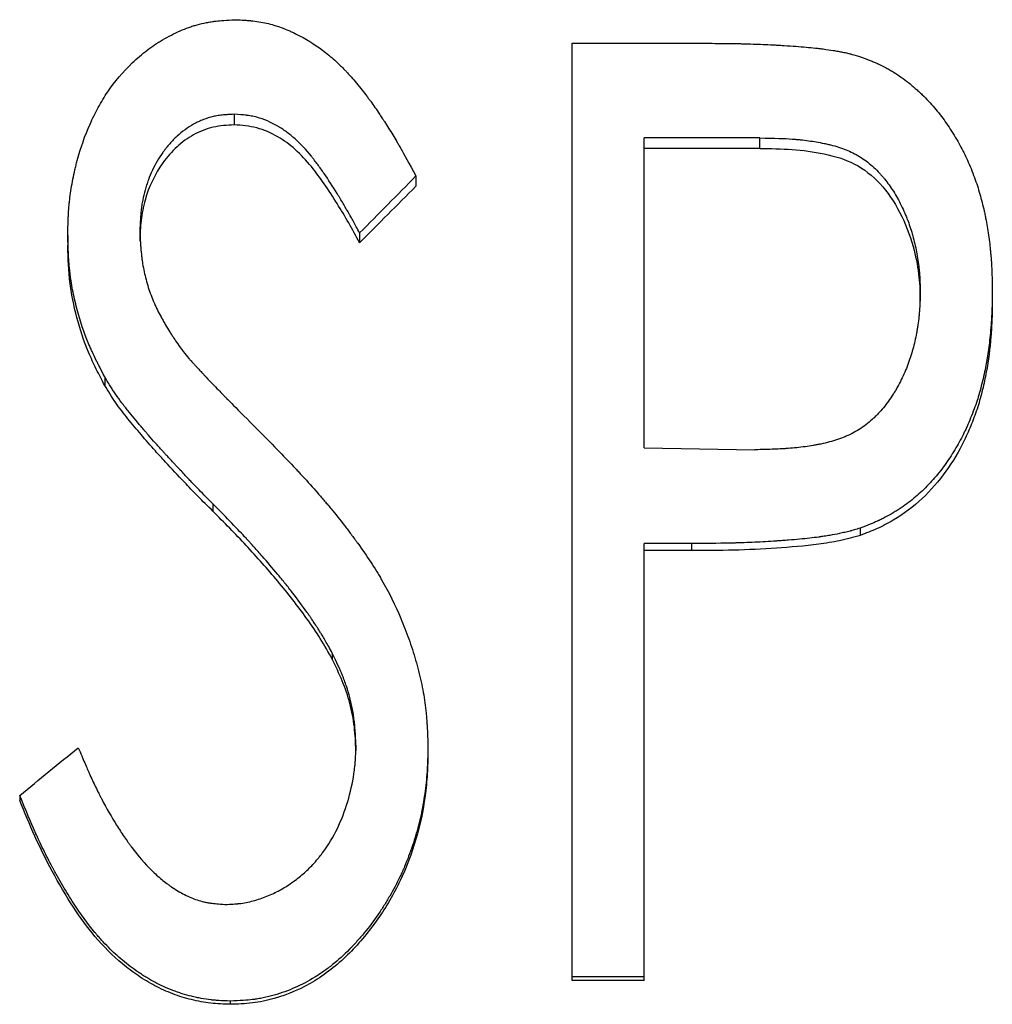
# Model space of a CAD drawing. Header units: millimetres. Extents: x -155 to 245, y -82 to 123.
# Tile 13 of 21: x 10 to 19, y 4 to 13. Entities that reach past the tile are written whole.
import ezdxf

# ---------------------------------------------------------------- set-up
doc = ezdxf.new("R2010")
doc.units = ezdxf.units.MM

msp = doc.modelspace()

# ---------------------------------------------------------------- linework, layer by layer
at = {"color": 7, "linetype": 'Continuous', "lineweight": 25}
for p, q in [((15, 13.0052), (16.2873, 13.0052)), ((15, 3.997), (15, 13.0052)), ((11.753, 12.3228), (11.753, 12.2201)), ((16.8047, 12.095), (15.6923, 12.095)), ((15.6923, 9.1177), (15.6923, 12.095)), ((16.8047, 11.9942), (16.8047, 12.095)), ((16.8047, 11.9942), (15.6923, 11.9942)), ((13.5, 11.7297), (13.5, 11.6319)), ((10.8462, 11.1961), (10.8462, 11.1028)), ((12.9591, 11.1818), (12.9591, 11.0886)), ((10.1538, 11.1586), (10.1538, 11.0656)), ((18.3462, 10.5266), (18.3462, 10.6151)), ((19.0385, 10.6187), (19.0385, 10.5302)), ((10.509, 9.7982), (10.509, 9.7165)), ((15.6923, 9.1177), (16.7578, 9.098)), ((11.5493, 8.5783), (11.5493, 8.5068)), ((17.7692, 8.3443), (17.7692, 8.2748)), ((16.1466, 8.1967), (15.6923, 8.1967)), ((15.6923, 3.997), (15.6923, 8.1967)), ((16.1466, 8.1967), (16.1466, 8.1283)), ((16.1466, 8.1283), (15.6923, 8.1283)), ((12.6959, 7.1436), (12.6959, 7.0841)), ((12.9231, 6.2584), (12.9231, 6.2062)), ((13.6154, 6.2457), (13.6154, 6.1937)), ((9.6923, 5.7754), (9.6923, 5.7273)), ((15.6923, 4.0306), (15, 4.0306)), ((15.6923, 3.997), (15, 3.997)), ((11.7151, 3.7984), (11.7151, 3.7667))]:
    msp.add_line(p, q, dxfattribs=at)
for points, knots in [([(10.1538, 11.1586), (10.1548, 11.199), (10.1558, 11.2344), (10.1572, 11.2799), (10.1577, 11.2938), (10.1585, 11.3127), (10.1587, 11.3187), (10.1591, 11.3272), (10.1592, 11.33), (10.1594, 11.334), (10.1595, 11.3353), (10.1596, 11.3379), (10.1596, 11.3385), (10.1613, 11.3725), (10.1634, 11.4036), (10.1672, 11.4489), (10.1686, 11.4638), (10.1717, 11.493), (10.1732, 11.5068), (10.1824, 11.5808), (10.1919, 11.6401), (10.2094, 11.7292), (10.2157, 11.7589), (10.2261, 11.8036), (10.2297, 11.8185), (10.2371, 11.8483), (10.2409, 11.8626), (10.2782, 12.0019), (10.3193, 12.1189), (10.3927, 12.2842), (10.4192, 12.3376), (10.4761, 12.4411), (10.5062, 12.4906), (10.6045, 12.6374), (10.6825, 12.7294), (10.8199, 12.8605), (10.8669, 12.9008), (10.9394, 12.956), (10.9639, 12.9736), (11.0011, 12.9986), (11.0135, 13.0067), (11.0324, 13.0186), (11.0387, 13.0225), (11.0513, 13.0302), (11.0568, 13.0335), (11.1214, 13.0715), (11.178, 13.1006), (11.2617, 13.1372), (11.2894, 13.1482), (11.3307, 13.1629), (11.3444, 13.1675), (11.3717, 13.1762), (11.3843, 13.1799), (11.4278, 13.1919), (11.4573, 13.1989), (11.5023, 13.2076), (11.5175, 13.2102), (11.5404, 13.2138), (11.548, 13.2149), (11.5595, 13.2164), (11.5634, 13.2169), (11.5692, 13.2177), (11.5711, 13.2179), (11.575, 13.2184), (11.5776, 13.2187), (11.6193, 13.2236), (11.6803, 13.2281), (11.762, 13.2323)], [0, 0, 0, 0, 0.03125, 0.03125, 0.046875, 0.046875, 0.054688, 0.054688, 0.058594, 0.058594, 0.060547, 0.060547, 0.0625, 0.0625, 0.09375, 0.09375, 0.109375, 0.109375, 0.125, 0.125, 0.1875, 0.1875, 0.21875, 0.21875, 0.234375, 0.234375, 0.25, 0.25, 0.375, 0.375, 0.4375, 0.4375, 0.5, 0.5, 0.625, 0.625, 0.6875, 0.6875, 0.71875, 0.71875, 0.734375, 0.734375, 0.742188, 0.742188, 0.75, 0.75, 0.8125, 0.8125, 0.84375, 0.84375, 0.859375, 0.859375, 0.875, 0.875, 0.90625, 0.90625, 0.921875, 0.921875, 0.929688, 0.929688, 0.933594, 0.933594, 0.935547, 0.935547, 0.9375, 0.9375, 1, 1, 1, 1]), ([(11.762, 13.2323), (11.7958, 13.2307), (11.8254, 13.2291), (11.8634, 13.2267), (11.875, 13.2259), (11.8909, 13.2247), (11.8959, 13.2243), (11.903, 13.2237), (11.9053, 13.2235), (11.9087, 13.2232), (11.9098, 13.2231), (11.912, 13.2229), (11.9124, 13.2228), (11.9671, 13.2176), (12.0174, 13.2096), (12.1114, 13.1877), (12.1587, 13.1736), (12.23, 13.1476), (12.2538, 13.1381), (12.2896, 13.1227), (12.3016, 13.1174), (12.3256, 13.1063), (12.3385, 13.1001), (12.4377, 13.051), (12.522, 12.999), (12.6425, 12.9085), (12.6817, 12.8762), (12.739, 12.8247), (12.7579, 12.807), (12.7858, 12.7796), (12.7951, 12.7704), (12.8089, 12.7563), (12.8134, 12.7516), (12.8203, 12.7445), (12.8226, 12.7421), (12.8271, 12.7373), (12.8299, 12.7343), (12.8594, 12.703), (12.8917, 12.6659), (12.9469, 12.599), (12.9657, 12.5758), (12.9991, 12.5339), (13.0144, 12.5143), (13.0354, 12.4868), (13.0421, 12.478), (13.0547, 12.4611), (13.0604, 12.4534), (13.0789, 12.4279), (13.0919, 12.4095), (13.1195, 12.3696), (13.1341, 12.3482), (13.157, 12.314), (13.1648, 12.3022), (13.1769, 12.2839), (13.1809, 12.2777), (13.1871, 12.2683), (13.1891, 12.2652), (13.1933, 12.2588), (13.1958, 12.255), (13.2242, 12.2112), (13.2507, 12.1691), (13.2898, 12.1045), (13.3028, 12.0828), (13.3221, 12.0498), (13.3285, 12.0388), (13.3381, 12.0221), (13.3413, 12.0165), (13.3461, 12.0082), (13.3477, 12.0054), (13.35, 12.0012), (13.3508, 11.9998), (13.3524, 11.997), (13.3535, 11.995), (13.3851, 11.9392), (13.4338, 11.8511), (13.5, 11.7297)], [0, 0, 0, 0, 0.03125, 0.03125, 0.046875, 0.046875, 0.054688, 0.054688, 0.058594, 0.058594, 0.060547, 0.060547, 0.0625, 0.0625, 0.125, 0.125, 0.1875, 0.1875, 0.21875, 0.21875, 0.234375, 0.234375, 0.25, 0.25, 0.375, 0.375, 0.4375, 0.4375, 0.46875, 0.46875, 0.484375, 0.484375, 0.492188, 0.492188, 0.496094, 0.496094, 0.5, 0.5, 0.5625, 0.5625, 0.59375, 0.59375, 0.625, 0.625, 0.640625, 0.640625, 0.65625, 0.65625, 0.6875, 0.6875, 0.71875, 0.71875, 0.734375, 0.734375, 0.742188, 0.742188, 0.746094, 0.746094, 0.75, 0.75, 0.8125, 0.8125, 0.84375, 0.84375, 0.859375, 0.859375, 0.867188, 0.867188, 0.871094, 0.871094, 0.873047, 0.873047, 0.875, 0.875, 1, 1, 1, 1]), ([(16.2873, 13.0052), (16.3664, 13.0051), (16.4374, 13.0046), (16.5315, 13.0036), (16.5608, 13.0031), (16.6017, 13.0024), (16.6148, 13.0021), (16.6337, 13.0016), (16.6399, 13.0015), (16.649, 13.0012), (16.6519, 13.0012), (16.6564, 13.001), (16.6579, 13.001), (16.6608, 13.0009), (16.6616, 13.0009), (16.7316, 12.9989), (16.7969, 12.9965), (16.8909, 12.9924), (16.9216, 12.9909), (16.9666, 12.9885), (16.9815, 12.9877), (17.0035, 12.9864), (17.0108, 12.986), (17.0217, 12.9853), (17.0253, 12.9851), (17.0307, 12.9848), (17.0325, 12.9846), (17.0361, 12.9844), (17.0373, 12.9843), (17.1176, 12.9793), (17.1877, 12.9741), (17.2814, 12.9657), (17.3107, 12.9628), (17.3518, 12.9583), (17.3651, 12.9568), (17.3842, 12.9545), (17.3904, 12.9537), (17.3996, 12.9526), (17.4026, 12.9522), (17.4072, 12.9516), (17.4087, 12.9514), (17.4116, 12.951), (17.4125, 12.9509), (17.4474, 12.9462), (17.4792, 12.9415), (17.5256, 12.9339), (17.5409, 12.9313), (17.5634, 12.9273), (17.5709, 12.9259), (17.5856, 12.9232), (17.592, 12.922), (17.6169, 12.9171), (17.6328, 12.9137), (17.6557, 12.9084), (17.6632, 12.9066), (17.6741, 12.9039), (17.6777, 12.903), (17.6849, 12.9011), (17.6894, 12.8999), (17.7119, 12.8937), (17.7419, 12.8846), (17.7819, 12.872)], [0, 0, 0, 0, 0.125, 0.125, 0.1875, 0.1875, 0.21875, 0.21875, 0.234375, 0.234375, 0.242188, 0.242188, 0.246094, 0.246094, 0.25, 0.25, 0.375, 0.375, 0.4375, 0.4375, 0.46875, 0.46875, 0.484375, 0.484375, 0.492188, 0.492188, 0.496094, 0.496094, 0.5, 0.5, 0.625, 0.625, 0.6875, 0.6875, 0.71875, 0.71875, 0.734375, 0.734375, 0.742188, 0.742188, 0.746094, 0.746094, 0.75, 0.75, 0.8125, 0.8125, 0.84375, 0.84375, 0.859375, 0.859375, 0.875, 0.875, 0.90625, 0.90625, 0.921875, 0.921875, 0.929688, 0.929688, 0.9375, 0.9375, 1, 1, 1, 1]), ([(17.7819, 12.872), (17.8175, 12.8588), (17.8486, 12.8468), (17.8888, 12.8306), (17.9011, 12.8255), (17.9178, 12.8183), (17.9231, 12.816), (17.9307, 12.8127), (17.9331, 12.8116), (17.9379, 12.8094), (17.9393, 12.8088), (17.9678, 12.7955), (17.9931, 12.7827), (18.0311, 12.7621), (18.0438, 12.7549), (18.0627, 12.7439), (18.0691, 12.7401), (18.0817, 12.7325), (18.0885, 12.7284), (18.141, 12.6958), (18.1868, 12.6635), (18.2544, 12.6101), (18.2767, 12.5915), (18.3099, 12.5623), (18.321, 12.5523), (18.3429, 12.532), (18.3543, 12.5212), (18.4061, 12.4708), (18.4455, 12.4289), (18.5013, 12.3635), (18.5194, 12.3413), (18.5545, 12.2961), (18.5704, 12.2747), (18.6029, 12.2288), (18.6191, 12.2049), (18.6512, 12.1554), (18.6675, 12.1291), (18.7147, 12.0505), (18.7424, 12.0003), (18.7878, 11.9096), (18.8107, 11.858), (18.8457, 11.7713), (18.8568, 11.7425), (18.877, 11.6873), (18.8863, 11.6604), (18.9035, 11.6078), (18.9112, 11.5825), (18.9263, 11.5297), (18.9336, 11.5028), (18.9475, 11.4478), (18.9542, 11.4197), (18.9638, 11.3768), (18.9669, 11.3623), (18.9715, 11.3404), (18.973, 11.3331), (18.976, 11.3184), (18.9776, 11.31), (18.989, 11.252), (18.9978, 11.1978), (19.0093, 11.1126), (19.0128, 11.0835), (19.0176, 11.0389), (19.0192, 11.0239), (19.0213, 11.0011), (19.0221, 10.9935), (19.0234, 10.9782), (19.0242, 10.9698), (19.0272, 10.9342), (19.0292, 10.9056), (19.0317, 10.8626), (19.0325, 10.8483), (19.0335, 10.8268), (19.0338, 10.8196), (19.0343, 10.8088), (19.0344, 10.8052), (19.0346, 10.7998), (19.0347, 10.798), (19.0348, 10.7945), (19.0349, 10.7921), (19.0362, 10.7526), (19.0374, 10.6953), (19.0385, 10.6187)], [0, 0, 0, 0, 0.03125, 0.03125, 0.046875, 0.046875, 0.054688, 0.054688, 0.058594, 0.058594, 0.0625, 0.0625, 0.09375, 0.09375, 0.109375, 0.109375, 0.117188, 0.117188, 0.125, 0.125, 0.1875, 0.1875, 0.21875, 0.21875, 0.234375, 0.234375, 0.25, 0.25, 0.3125, 0.3125, 0.34375, 0.34375, 0.375, 0.375, 0.40625, 0.40625, 0.4375, 0.4375, 0.5, 0.5, 0.5625, 0.5625, 0.59375, 0.59375, 0.625, 0.625, 0.65625, 0.65625, 0.6875, 0.6875, 0.71875, 0.71875, 0.734375, 0.734375, 0.742188, 0.742188, 0.75, 0.75, 0.8125, 0.8125, 0.84375, 0.84375, 0.859375, 0.859375, 0.867188, 0.867188, 0.875, 0.875, 0.90625, 0.90625, 0.921875, 0.921875, 0.929688, 0.929688, 0.933594, 0.933594, 0.935547, 0.935547, 0.9375, 0.9375, 1, 1, 1, 1]), ([(11.753, 12.3228), (11.7305, 12.3217), (11.7108, 12.3206), (11.6855, 12.3189), (11.6777, 12.3184), (11.6672, 12.3176), (11.6638, 12.3173), (11.6591, 12.3169), (11.6575, 12.3168), (11.6545, 12.3165), (11.654, 12.3165), (11.633, 12.3145), (11.6153, 12.3124), (11.5819, 12.3073), (11.5672, 12.3045), (11.5198, 12.2937), (11.4883, 12.284), (11.4413, 12.2655), (11.4256, 12.2588), (11.4022, 12.2477), (11.3944, 12.2438), (11.3788, 12.2358), (11.3702, 12.2312), (11.3066, 12.1958), (11.2538, 12.1575), (11.18, 12.0897), (11.1564, 12.0655), (11.1223, 12.0264), (11.1111, 12.013), (11.0948, 11.9922), (11.0894, 11.9852), (11.0787, 11.9709), (11.073, 11.9631), (11.0297, 11.902), (10.9961, 11.8446), (10.9533, 11.7541), (10.9403, 11.7232), (10.9227, 11.6756), (10.9171, 11.6596), (10.9066, 11.6271), (10.9015, 11.6101), (10.8881, 11.5622), (10.8805, 11.5298), (10.871, 11.4804), (10.8681, 11.4639), (10.8643, 11.4389), (10.8632, 11.4305), (10.8615, 11.4179), (10.861, 11.4137), (10.8602, 11.4074), (10.86, 11.4053), (10.8595, 11.4011), (10.8591, 11.3982), (10.8541, 11.3525), (10.8498, 11.2856), (10.8462, 11.1961)], [0, 0, 0, 0, 0.03125, 0.03125, 0.046875, 0.046875, 0.054688, 0.054688, 0.058594, 0.058594, 0.0625, 0.0625, 0.09375, 0.09375, 0.125, 0.125, 0.1875, 0.1875, 0.21875, 0.21875, 0.234375, 0.234375, 0.25, 0.25, 0.375, 0.375, 0.4375, 0.4375, 0.46875, 0.46875, 0.484375, 0.484375, 0.5, 0.5, 0.625, 0.625, 0.6875, 0.6875, 0.71875, 0.71875, 0.75, 0.75, 0.8125, 0.8125, 0.84375, 0.84375, 0.859375, 0.859375, 0.867188, 0.867188, 0.871094, 0.871094, 0.875, 0.875, 1, 1, 1, 1]), ([(12.9591, 11.1818), (12.9363, 11.224), (12.9162, 11.2611), (12.8899, 11.3088), (12.8818, 11.3235), (12.8706, 11.3435), (12.8671, 11.3498), (12.862, 11.3588), (12.8604, 11.3617), (12.8579, 11.366), (12.8571, 11.3674), (12.8556, 11.3702), (12.8551, 11.3709), (12.8365, 11.4037), (12.8184, 11.4348), (12.7907, 11.4817), (12.7813, 11.4974), (12.7671, 11.521), (12.7623, 11.5289), (12.7527, 11.5447), (12.7483, 11.5519), (12.7008, 11.6296), (12.659, 11.6939), (12.597, 11.7835), (12.5765, 11.8122), (12.5458, 11.8535), (12.5356, 11.867), (12.5204, 11.8868), (12.5153, 11.8933), (12.5078, 11.903), (12.5052, 11.9062), (12.5002, 11.9126), (12.4983, 11.915), (12.4445, 11.9822), (12.3922, 12.038), (12.3113, 12.1104), (12.2839, 12.1327), (12.2423, 12.1634), (12.2283, 12.1731), (12.2071, 12.187), (12.2, 12.1916), (12.1894, 12.1982), (12.1858, 12.2003), (12.1787, 12.2046), (12.1757, 12.2064), (12.1058, 12.2472), (12.0389, 12.2756), (11.9531, 12.2987), (11.9355, 12.3027), (11.9086, 12.3078), (11.8995, 12.3094), (11.8858, 12.3115), (11.8811, 12.3121), (11.8742, 12.313), (11.8719, 12.3133), (11.8672, 12.3139), (11.864, 12.3143), (11.8384, 12.3173), (11.8019, 12.32), (11.753, 12.3228)], [0, 0, 0, 0, 0.0625, 0.0625, 0.09375, 0.09375, 0.109375, 0.109375, 0.117188, 0.117188, 0.121094, 0.121094, 0.125, 0.125, 0.1875, 0.1875, 0.21875, 0.21875, 0.234375, 0.234375, 0.25, 0.25, 0.375, 0.375, 0.4375, 0.4375, 0.46875, 0.46875, 0.484375, 0.484375, 0.492188, 0.492188, 0.5, 0.5, 0.625, 0.625, 0.6875, 0.6875, 0.71875, 0.71875, 0.734375, 0.734375, 0.742188, 0.742188, 0.75, 0.75, 0.875, 0.875, 0.90625, 0.90625, 0.921875, 0.921875, 0.929688, 0.929688, 0.933594, 0.933594, 0.9375, 0.9375, 1, 1, 1, 1]), ([(11.753, 12.2201), (11.7192, 12.2185), (11.6516, 12.2151), (11.5173, 12.1965), (11.3606, 12.1332), (11.1963, 12.0143), (11.0204, 11.8114), (10.9039, 11.5638), (10.8541, 11.3023), (10.8488, 11.1693), (10.8462, 11.1028)], [0, 0, 0, 0, 0.062642, 0.125243, 0.250116, 0.371435, 0.500191, 0.749571, 0.874732, 1, 1, 1, 1]), ([(12.9591, 11.0886), (12.9245, 11.152), (12.8552, 11.2788), (12.7421, 11.4684), (12.624, 11.6502), (12.4934, 11.8279), (12.3487, 11.9855), (12.1728, 12.1158), (12.007, 12.1878), (11.8627, 12.2142), (11.7896, 12.2181), (11.753, 12.2201)], [0, 0, 0, 0, 0.125105, 0.250208, 0.382355, 0.500391, 0.631855, 0.750227, 0.874964, 0.937456, 1, 1, 1, 1]), ([(16.8047, 12.095), (16.9427, 12.0936), (17.0461, 12.0903), (17.1158, 12.0851), (17.1181, 12.0849), (17.1214, 12.0846), (17.1231, 12.0845), (17.128, 12.0841), (17.1313, 12.0838), (17.1413, 12.083), (17.1479, 12.0824), (17.1676, 12.0806), (17.1807, 12.0794), (17.2198, 12.0752), (17.2457, 12.0721), (17.3225, 12.0615), (17.3727, 12.053), (17.428, 12.0417), (17.436, 12.04), (17.45, 12.0369), (17.4569, 12.0353), (17.4775, 12.0305), (17.491, 12.0272), (17.5306, 12.0166), (17.556, 12.009), (17.6291, 11.9843), (17.6738, 11.9655), (17.7247, 11.9388), (17.7365, 11.9323), (17.7581, 11.9197), (17.7688, 11.9132), (17.8005, 11.8927), (17.8211, 11.878), (17.8817, 11.8307), (17.9203, 11.7951), (17.9615, 11.7502), (17.9647, 11.7466), (17.9725, 11.7379), (17.9763, 11.7335), (17.9878, 11.7202), (17.9954, 11.7111), (18.0177, 11.6834), (18.0323, 11.6642), (18.0747, 11.6045), (18.1014, 11.5619), (18.1518, 11.471), (18.1755, 11.4226), (18.2031, 11.3587), (18.2085, 11.3457), (18.2192, 11.3194), (18.2246, 11.3058), (18.2373, 11.2724), (18.2453, 11.2495), (18.2682, 11.1793), (18.2818, 11.1302), (18.3057, 11.0275), (18.3162, 10.9724), (18.3278, 10.8953), (18.3311, 10.8699), (18.3351, 10.832), (18.3363, 10.8194), (18.3379, 10.8006), (18.3384, 10.7933), (18.3391, 10.7847), (18.3394, 10.7801), (18.3421, 10.7369), (18.3443, 10.6835), (18.3462, 10.6151)], [0, 0, 0, 0, 0.125, 0.125, 0.126953, 0.126953, 0.128906, 0.128906, 0.132812, 0.132812, 0.140625, 0.140625, 0.15625, 0.15625, 0.1875, 0.1875, 0.25, 0.25, 0.257812, 0.257812, 0.265625, 0.265625, 0.28125, 0.28125, 0.3125, 0.3125, 0.375, 0.375, 0.390625, 0.390625, 0.40625, 0.40625, 0.4375, 0.4375, 0.5, 0.5, 0.507812, 0.507812, 0.515625, 0.515625, 0.53125, 0.53125, 0.5625, 0.5625, 0.625, 0.625, 0.6875, 0.6875, 0.703125, 0.703125, 0.71875, 0.71875, 0.75, 0.75, 0.8125, 0.8125, 0.875, 0.875, 0.90625, 0.90625, 0.921875, 0.921875, 0.929688, 0.929688, 0.9375, 0.9375, 1, 1, 1, 1]), ([(16.8047, 11.9942), (16.9082, 11.9929), (17.1152, 11.9905), (17.4226, 11.9507), (17.7236, 11.8627), (17.9772, 11.6603), (18.1621, 11.3805), (18.2784, 11.0805), (18.3269, 10.8368), (18.3425, 10.6607), (18.3449, 10.5739), (18.3462, 10.5266)], [0, 0, 0, 0, 0.125219, 0.250383, 0.375197, 0.499805, 0.637078, 0.782583, 0.893124, 0.94185, 1, 1, 1, 1]), ([(10.8462, 11.1961), (10.8479, 11.1615), (10.8496, 11.1312), (10.8519, 11.0923), (10.8527, 11.0804), (10.8538, 11.0642), (10.8541, 11.059), (10.8547, 11.0518), (10.8548, 11.0494), (10.8551, 11.0459), (10.8552, 11.0448), (10.8553, 11.0426), (10.8554, 11.0422), (10.8578, 11.0118), (10.8604, 10.9846), (10.865, 10.9459), (10.8666, 10.9333), (10.8692, 10.915), (10.87, 10.909), (10.8718, 10.8971), (10.8727, 10.8918), (10.8821, 10.8348), (10.893, 10.7843), (10.9131, 10.7089), (10.9204, 10.6839), (10.9363, 10.6338), (10.9451, 10.6083), (10.9632, 10.5596), (10.9729, 10.5355), (10.9884, 10.4996), (10.9938, 10.4877), (11.002, 10.47), (11.0048, 10.4641), (11.0105, 10.4523), (11.0138, 10.4457), (11.0267, 10.4198), (11.0381, 10.398), (11.0568, 10.3636), (11.0633, 10.3519), (11.0768, 10.3278), (11.0843, 10.3147), (11.1047, 10.2795), (11.1184, 10.2567), (11.1392, 10.2235), (11.1461, 10.2126), (11.1566, 10.1965), (11.1601, 10.1911), (11.1653, 10.1832), (11.1671, 10.1806), (11.1706, 10.1753), (11.1729, 10.1719), (11.1935, 10.1413), (11.2236, 10.0986), (11.2644, 10.042)], [0, 0, 0, 0, 0.0625, 0.0625, 0.09375, 0.09375, 0.109375, 0.109375, 0.117188, 0.117188, 0.121094, 0.121094, 0.125, 0.125, 0.1875, 0.1875, 0.21875, 0.21875, 0.234375, 0.234375, 0.25, 0.25, 0.375, 0.375, 0.4375, 0.4375, 0.5, 0.5, 0.5625, 0.5625, 0.59375, 0.59375, 0.609375, 0.609375, 0.625, 0.625, 0.6875, 0.6875, 0.71875, 0.71875, 0.75, 0.75, 0.8125, 0.8125, 0.84375, 0.84375, 0.859375, 0.859375, 0.867188, 0.867188, 0.875, 0.875, 1, 1, 1, 1]), ([(10.509, 9.7982), (10.4908, 9.8333), (10.475, 9.8642), (10.4548, 9.9039), (10.4487, 9.916), (10.4404, 9.9326), (10.4377, 9.9378), (10.434, 9.9453), (10.4328, 9.9477), (10.4311, 9.9513), (10.4305, 9.9524), (10.4294, 9.9547), (10.4292, 9.9551), (10.4137, 9.9866), (10.4002, 10.0149), (10.3817, 10.0553), (10.3758, 10.0685), (10.3645, 10.0941), (10.3595, 10.1059), (10.3109, 10.2221), (10.2735, 10.3343), (10.2258, 10.5168), (10.2122, 10.5763), (10.1955, 10.6634), (10.1906, 10.6921), (10.184, 10.7347), (10.182, 10.7488), (10.1782, 10.7768), (10.1764, 10.7915), (10.1719, 10.8307), (10.1692, 10.8585), (10.1657, 10.9027), (10.1646, 10.9178), (10.163, 10.9412), (10.1625, 10.9491), (10.1618, 10.9611), (10.1616, 10.9651), (10.1613, 10.9712), (10.1612, 10.9732), (10.1609, 10.9773), (10.1608, 10.9802), (10.1587, 11.0207), (10.1564, 11.0798), (10.1538, 11.1586)], [0, 0, 0, 0, 0.0625, 0.0625, 0.09375, 0.09375, 0.109375, 0.109375, 0.117188, 0.117188, 0.121094, 0.121094, 0.125, 0.125, 0.1875, 0.1875, 0.21875, 0.21875, 0.25, 0.25, 0.5, 0.5, 0.625, 0.625, 0.6875, 0.6875, 0.71875, 0.71875, 0.75, 0.75, 0.8125, 0.8125, 0.84375, 0.84375, 0.859375, 0.859375, 0.867188, 0.867188, 0.871094, 0.871094, 0.875, 0.875, 1, 1, 1, 1]), ([(10.509, 9.7165), (10.4817, 9.7688), (10.4272, 9.8734), (10.3268, 10.0869), (10.235, 10.3672), (10.1767, 10.6558), (10.1595, 10.8899), (10.1557, 11.007), (10.1538, 11.0656)], [0, 0, 0, 0, 0.125054, 0.250092, 0.500003, 0.749908, 0.874946, 1, 1, 1, 1]), ([(18.3462, 10.6151), (18.3443, 10.5449), (18.3423, 10.4923), (18.34, 10.4562), (18.3399, 10.454), (18.3397, 10.4506), (18.3396, 10.4489), (18.3393, 10.4439), (18.339, 10.4406), (18.3383, 10.4306), (18.3378, 10.4239), (18.3362, 10.404), (18.3349, 10.3909), (18.3309, 10.3516), (18.3276, 10.3258), (18.3219, 10.2875), (18.3196, 10.2731), (18.3151, 10.2463), (18.3127, 10.2329), (18.3053, 10.1933), (18.2998, 10.1672), (18.2822, 10.0902), (18.2686, 10.0405), (18.2492, 9.9803), (18.2448, 9.9672), (18.2361, 9.9422), (18.2317, 9.9297), (18.2177, 9.8927), (18.2079, 9.8682), (18.1765, 9.7957), (18.1532, 9.7484), (18.1212, 9.6906), (18.1138, 9.6777), (18.0997, 9.6539), (18.0926, 9.6422), (18.0708, 9.6077), (18.0558, 9.5855), (18.0096, 9.5214), (17.9769, 9.4818), (17.9383, 9.4411), (17.9331, 9.4357), (17.9235, 9.4259), (17.9186, 9.4211), (17.904, 9.4069), (17.8942, 9.3977), (17.8643, 9.3707), (17.8438, 9.3538), (17.7809, 9.306), (17.7369, 9.2781), (17.6793, 9.2484), (17.6694, 9.2435), (17.6472, 9.2332), (17.6359, 9.2282), (17.6012, 9.2136), (17.5772, 9.2045), (17.5021, 9.1792), (17.4482, 9.1647), (17.387, 9.1521), (17.3845, 9.1516), (17.3784, 9.1503), (17.3754, 9.1497), (17.3662, 9.1479), (17.3601, 9.1467), (17.3415, 9.1432), (17.329, 9.141), (17.2912, 9.1346), (17.2654, 9.1306), (17.1867, 9.1199), (17.1322, 9.1142), (17.0739, 9.1098), (17.0734, 9.1098), (17.0712, 9.1096), (17.07, 9.1096), (17.0666, 9.1093), (17.0643, 9.1091), (17.0573, 9.1087), (17.0524, 9.1083), (17.0375, 9.1074), (17.027, 9.1068), (16.9939, 9.1051), (16.9696, 9.104), (16.8901, 9.101), (16.8284, 9.0993), (16.7578, 9.098)], [0, 0, 0, 0, 0.0625, 0.0625, 0.064453, 0.064453, 0.066406, 0.066406, 0.070312, 0.070312, 0.078125, 0.078125, 0.09375, 0.09375, 0.125, 0.125, 0.140625, 0.140625, 0.15625, 0.15625, 0.1875, 0.1875, 0.25, 0.25, 0.265625, 0.265625, 0.28125, 0.28125, 0.3125, 0.3125, 0.375, 0.375, 0.390625, 0.390625, 0.40625, 0.40625, 0.4375, 0.4375, 0.5, 0.5, 0.507812, 0.507812, 0.515625, 0.515625, 0.53125, 0.53125, 0.5625, 0.5625, 0.625, 0.625, 0.640625, 0.640625, 0.65625, 0.65625, 0.6875, 0.6875, 0.75, 0.75, 0.753906, 0.753906, 0.757812, 0.757812, 0.765625, 0.765625, 0.78125, 0.78125, 0.8125, 0.8125, 0.875, 0.875, 0.876953, 0.876953, 0.878906, 0.878906, 0.882812, 0.882812, 0.890625, 0.890625, 0.90625, 0.90625, 0.9375, 0.9375, 1, 1, 1, 1]), ([(19.0385, 10.6187), (19.038, 10.5801), (19.0375, 10.5464), (19.0366, 10.503), (19.0363, 10.4897), (19.0358, 10.4716), (19.0357, 10.4659), (19.0354, 10.4578), (19.0353, 10.4551), (19.0352, 10.45), (19.0351, 10.4485), (19.034, 10.4175), (19.0327, 10.3892), (19.03, 10.3459), (19.0291, 10.3313), (19.0275, 10.3091), (19.0269, 10.3017), (19.0257, 10.2868), (19.0252, 10.2803), (19.0187, 10.2035), (19.0122, 10.1407), (19.0013, 10.0545), (18.9975, 10.0271), (18.9914, 9.988), (18.9894, 9.9753), (18.9862, 9.9568), (18.9851, 9.9507), (18.983, 9.9387), (18.982, 9.9334), (18.971, 9.8752), (18.9591, 9.8196), (18.9292, 9.6941), (18.9139, 9.6384), (18.8824, 9.5396), (18.8623, 9.4842), (18.8274, 9.3956), (18.8158, 9.3676), (18.7984, 9.3276), (18.7926, 9.3146), (18.7811, 9.2895), (18.7756, 9.2779), (18.7453, 9.2153), (18.7183, 9.1653), (18.6739, 9.0904), (18.6584, 9.0654), (18.6261, 9.0155), (18.6087, 8.9897), (18.5579, 8.9173), (18.522, 8.8712), (18.4652, 8.8051), (18.4457, 8.7836), (18.4058, 8.7417), (18.3846, 8.7206), (18.3238, 8.6629), (18.2803, 8.6261), (18.2107, 8.5736), (18.1868, 8.5565), (18.1498, 8.5315), (18.1373, 8.5233), (18.1119, 8.507), (18.0983, 8.4985), (18.0613, 8.4762), (18.0361, 8.462), (17.9975, 8.4417), (17.9844, 8.4351), (17.9647, 8.4254), (17.958, 8.4223), (17.9481, 8.4176), (17.9447, 8.416), (17.9397, 8.4137), (17.938, 8.4129), (17.9347, 8.4114), (17.9324, 8.4104), (17.8956, 8.3937), (17.8416, 8.3718), (17.7692, 8.3443)], [0, 0, 0, 0, 0.03125, 0.03125, 0.046875, 0.046875, 0.054688, 0.054688, 0.058594, 0.058594, 0.0625, 0.0625, 0.09375, 0.09375, 0.109375, 0.109375, 0.117188, 0.117188, 0.125, 0.125, 0.1875, 0.1875, 0.21875, 0.21875, 0.234375, 0.234375, 0.242188, 0.242188, 0.25, 0.25, 0.3125, 0.3125, 0.375, 0.375, 0.4375, 0.4375, 0.46875, 0.46875, 0.484375, 0.484375, 0.5, 0.5, 0.5625, 0.5625, 0.59375, 0.59375, 0.625, 0.625, 0.6875, 0.6875, 0.71875, 0.71875, 0.75, 0.75, 0.8125, 0.8125, 0.84375, 0.84375, 0.859375, 0.859375, 0.875, 0.875, 0.90625, 0.90625, 0.921875, 0.921875, 0.929688, 0.929688, 0.933594, 0.933594, 0.935547, 0.935547, 0.9375, 0.9375, 1, 1, 1, 1]), ([(19.0385, 10.5302), (19.0378, 10.4728), (19.0365, 10.358), (19.0218, 10.1288), (18.9952, 9.9), (18.9453, 9.6753), (18.9008, 9.5083), (18.8404, 9.3461), (18.7491, 9.1341), (18.5995, 8.8856), (18.3736, 8.6194), (18.1389, 8.4447), (17.9327, 8.3365), (17.8237, 8.2954), (17.7692, 8.2748)], [0, 0, 0, 0, 0.062545, 0.125086, 0.250124, 0.312665, 0.375196, 0.437732, 0.500263, 0.625225, 0.750099, 0.874955, 0.937464, 1, 1, 1, 1]), ([(11.2644, 10.042), (11.2845, 10.0162), (11.3012, 9.9955), (11.3162, 9.978), (11.3178, 9.9761), (11.3209, 9.9726), (11.3209, 9.9726), (11.3233, 9.9699), (11.3256, 9.9673), (11.3349, 9.9572), (11.344, 9.9472), (11.362, 9.9275), (11.3688, 9.9202), (11.3838, 9.9039), (11.3896, 9.8975), (11.4076, 9.878), (11.4183, 9.8663), (11.4372, 9.8458), (11.4454, 9.837), (11.4558, 9.8258), (11.459, 9.8224), (11.4632, 9.8179), (11.4646, 9.8165), (11.4665, 9.8144), (11.4671, 9.8138), (11.468, 9.8129), (11.4683, 9.8125), (11.4688, 9.8119), (11.4687, 9.8121), (11.5127, 9.7656), (11.5522, 9.7242), (11.6057, 9.6685), (11.6226, 9.651), (11.6465, 9.6264), (11.6542, 9.6185), (11.6655, 9.607), (11.6691, 9.6032), (11.6746, 9.5977), (11.6764, 9.5959), (11.679, 9.5931), (11.6799, 9.5922), (11.6817, 9.5904), (11.6832, 9.5889), (11.7164, 9.5551), (11.8616, 9.4091), (12.119, 9.1501)], [0, 0, 0, 0, 0.0625, 0.0625, 0.070312, 0.070312, 0.078125, 0.078125, 0.09375, 0.09375, 0.125, 0.125, 0.140625, 0.140625, 0.15625, 0.15625, 0.1875, 0.1875, 0.21875, 0.21875, 0.234375, 0.234375, 0.242188, 0.242188, 0.246094, 0.246094, 0.248047, 0.248047, 0.25, 0.25, 0.375, 0.375, 0.4375, 0.4375, 0.46875, 0.46875, 0.484375, 0.484375, 0.492188, 0.492188, 0.496094, 0.496094, 0.5, 0.5, 1, 1, 1, 1]), ([(11.5493, 8.5783), (11.4862, 8.6415), (11.437, 8.6911), (11.3975, 8.7316), (11.3933, 8.7359), (11.3854, 8.744), (11.3802, 8.7493), (11.3655, 8.7646), (11.3552, 8.7753), (11.323, 8.809), (11.2997, 8.8337), (11.262, 8.8739), (11.249, 8.8878), (11.2339, 8.9041), (11.2322, 8.9059), (11.2288, 8.9095), (11.2261, 8.9125), (11.2191, 8.92), (11.2146, 8.9249), (11.2012, 8.9392), (11.1928, 8.9483), (11.1525, 8.9917), (11.1269, 9.0193), (11.0984, 9.05), (11.0905, 9.0585), (11.0812, 9.0685), (11.0785, 9.0715), (11.0751, 9.0752), (11.0752, 9.0751), (11.0695, 9.0813), (11.0666, 9.0844), (11.0408, 9.1126), (11.0182, 9.1376), (10.9737, 9.1876), (10.9518, 9.2126), (10.9247, 9.2438), (10.9191, 9.2504), (10.9066, 9.265), (10.9004, 9.2722), (10.882, 9.2937), (10.8701, 9.3077), (10.8118, 9.3767), (10.7697, 9.4276), (10.7229, 9.486), (10.7138, 9.4974), (10.7006, 9.5141), (10.695, 9.5213), (10.6843, 9.5351), (10.679, 9.542), (10.653, 9.5762), (10.6335, 9.6032), (10.6107, 9.6363), (10.6062, 9.6429), (10.5974, 9.656), (10.5946, 9.6601), (10.5839, 9.6765), (10.5761, 9.6887), (10.5508, 9.7291), (10.5312, 9.7611), (10.509, 9.7982)], [0, 0, 0, 0, 0.125, 0.125, 0.140625, 0.140625, 0.15625, 0.15625, 0.1875, 0.1875, 0.25, 0.25, 0.28125, 0.28125, 0.285156, 0.285156, 0.289062, 0.289062, 0.296875, 0.296875, 0.3125, 0.3125, 0.375, 0.375, 0.40625, 0.40625, 0.421875, 0.421875, 0.429688, 0.429688, 0.4375, 0.4375, 0.5, 0.5, 0.5625, 0.5625, 0.578125, 0.578125, 0.59375, 0.59375, 0.625, 0.625, 0.75, 0.75, 0.78125, 0.78125, 0.796875, 0.796875, 0.8125, 0.8125, 0.875, 0.875, 0.890625, 0.890625, 0.90625, 0.90625, 0.9375, 0.9375, 1, 1, 1, 1]), ([(11.5493, 8.5068), (11.4999, 8.5558), (11.4071, 8.6479), (11.2555, 8.8061), (11.1205, 8.9504), (10.9807, 9.1018), (10.8606, 9.2405), (10.7321, 9.3937), (10.6111, 9.5486), (10.5433, 9.6601), (10.509, 9.7165)], [0, 0, 0, 0, 0.130213, 0.244875, 0.410604, 0.500545, 0.631359, 0.75472, 0.87586, 1, 1, 1, 1]), ([(12.119, 9.1501), (12.1818, 9.0854), (12.2373, 9.0277), (12.3096, 8.9518), (12.3318, 8.9283), (12.3624, 8.8956), (12.3722, 8.8852), (12.3861, 8.8701), (12.3907, 8.8653), (12.3973, 8.8581), (12.3995, 8.8557), (12.4027, 8.8522), (12.4038, 8.8511), (12.4059, 8.8487), (12.4064, 8.8482), (12.4605, 8.7893), (12.5098, 8.7344), (12.5789, 8.6556), (12.6011, 8.6299), (12.6332, 8.5922), (12.6437, 8.5797), (12.6592, 8.5613), (12.6643, 8.5552), (12.6744, 8.5431), (12.6789, 8.5377), (12.7279, 8.4782), (12.771, 8.4241), (12.8351, 8.3411), (12.8563, 8.3131), (12.888, 8.2707), (12.8986, 8.2565), (12.9144, 8.235), (12.9196, 8.2278), (12.9301, 8.2134), (12.935, 8.2067), (12.9853, 8.1371), (13.0268, 8.0769), (13.0842, 7.9891), (13.1025, 7.9603), (13.1287, 7.9177), (13.1373, 7.9035), (13.1498, 7.8826), (13.1539, 7.8756), (13.1621, 7.8617), (13.1658, 7.8554), (13.239, 7.7282), (13.3007, 7.604), (13.3825, 7.4111), (13.4079, 7.3456), (13.4433, 7.2458), (13.4547, 7.2123), (13.4765, 7.1446), (13.4867, 7.1114), (13.5175, 7.0056), (13.5352, 6.9361), (13.5574, 6.8334), (13.5641, 6.7994), (13.5761, 6.732), (13.5816, 6.6976), (13.5905, 6.6332), (13.5944, 6.5997), (13.5995, 6.5473), (13.601, 6.5296), (13.6031, 6.5024), (13.6038, 6.4932), (13.6048, 6.4794), (13.6051, 6.4747), (13.6055, 6.4677), (13.6057, 6.4654), (13.606, 6.4607), (13.6062, 6.4575), (13.6091, 6.4094), (13.6122, 6.3393), (13.6154, 6.2457)], [0, 0, 0, 0, 0.0625, 0.0625, 0.09375, 0.09375, 0.109375, 0.109375, 0.117188, 0.117188, 0.121094, 0.121094, 0.123047, 0.123047, 0.125, 0.125, 0.1875, 0.1875, 0.21875, 0.21875, 0.234375, 0.234375, 0.242188, 0.242188, 0.25, 0.25, 0.3125, 0.3125, 0.34375, 0.34375, 0.359375, 0.359375, 0.367188, 0.367188, 0.375, 0.375, 0.4375, 0.4375, 0.46875, 0.46875, 0.484375, 0.484375, 0.492188, 0.492188, 0.5, 0.5, 0.625, 0.625, 0.6875, 0.6875, 0.71875, 0.71875, 0.75, 0.75, 0.8125, 0.8125, 0.84375, 0.84375, 0.875, 0.875, 0.90625, 0.90625, 0.921875, 0.921875, 0.929688, 0.929688, 0.933594, 0.933594, 0.935547, 0.935547, 0.9375, 0.9375, 1, 1, 1, 1]), ([(12.6959, 7.1436), (12.672, 7.1871), (12.6505, 7.2255), (12.6218, 7.2755), (12.6129, 7.2909), (12.6003, 7.3121), (12.5962, 7.3188), (12.5904, 7.3284), (12.5885, 7.3316), (12.5847, 7.3377), (12.5833, 7.3399), (12.5629, 7.3727), (12.5432, 7.4032), (12.5111, 7.4511), (12.5, 7.4674), (12.4828, 7.4924), (12.477, 7.5008), (12.4651, 7.5178), (12.4585, 7.5271), (12.4078, 7.5988), (12.3618, 7.6611), (12.2916, 7.7524), (12.268, 7.7824), (12.2203, 7.8419), (12.1967, 7.8707), (12.1227, 7.9592), (12.0727, 8.0176), (11.9968, 8.1041), (11.9713, 8.1328), (11.9329, 8.1756), (11.92, 8.1898), (11.9007, 8.2111), (11.8942, 8.2181), (11.8845, 8.2287), (11.8813, 8.2323), (11.8764, 8.2376), (11.8748, 8.2393), (11.8716, 8.2429), (11.8695, 8.2451), (11.7923, 8.3289), (11.686, 8.4396), (11.5493, 8.5783)], [0, 0, 0, 0, 0.0625, 0.0625, 0.09375, 0.09375, 0.109375, 0.109375, 0.117188, 0.117188, 0.125, 0.125, 0.1875, 0.1875, 0.21875, 0.21875, 0.234375, 0.234375, 0.25, 0.25, 0.375, 0.375, 0.4375, 0.4375, 0.5, 0.5, 0.625, 0.625, 0.6875, 0.6875, 0.71875, 0.71875, 0.734375, 0.734375, 0.742188, 0.742188, 0.746094, 0.746094, 0.75, 0.75, 1, 1, 1, 1]), ([(12.6959, 7.0841), (12.6587, 7.1508), (12.5841, 7.2842), (12.4536, 7.4736), (12.3171, 7.6576), (12.1726, 7.8357), (12.0228, 8.0084), (11.8179, 8.2352), (11.6567, 8.3981), (11.5493, 8.5068)], [0, 0, 0, 0, 0.1249907, 0.2499821, 0.3759573, 0.4999817, 0.6250864, 0.7499958, 1, 1, 1, 1]), ([(17.7692, 8.3443), (17.7475, 8.3378), (17.7285, 8.3322), (17.7039, 8.3252), (17.6964, 8.323), (17.6862, 8.3202), (17.6829, 8.3193), (17.6783, 8.318), (17.6768, 8.3176), (17.6739, 8.3168), (17.6731, 8.3166), (17.6552, 8.3118), (17.639, 8.3077), (17.6141, 8.3018), (17.6057, 8.2998), (17.5888, 8.2961), (17.5793, 8.294), (17.5414, 8.2862), (17.5095, 8.2802), (17.4591, 8.2717), (17.4419, 8.269), (17.4155, 8.265), (17.4066, 8.2637), (17.3931, 8.2618), (17.3885, 8.2612), (17.3817, 8.2602), (17.3794, 8.2599), (17.3748, 8.2593), (17.3719, 8.2589), (17.3158, 8.2513), (17.2548, 8.2445), (17.1531, 8.2349), (17.1175, 8.2318), (17.0616, 8.2274), (17.0426, 8.226), (17.0134, 8.2238), (17.0035, 8.2231), (16.9886, 8.2221), (16.9836, 8.2218), (16.9736, 8.2211), (16.9678, 8.2207), (16.8931, 8.2157), (16.8239, 8.2117), (16.7218, 8.2069), (16.6881, 8.2054), (16.638, 8.2036), (16.6213, 8.203), (16.5965, 8.2022), (16.5882, 8.202), (16.5758, 8.2016), (16.5717, 8.2015), (16.5635, 8.2012), (16.5582, 8.2011), (16.4598, 8.1985), (16.3236, 8.197), (16.1466, 8.1967)], [0, 0, 0, 0, 0.03125, 0.03125, 0.046875, 0.046875, 0.054688, 0.054688, 0.058594, 0.058594, 0.0625, 0.0625, 0.09375, 0.09375, 0.109375, 0.109375, 0.125, 0.125, 0.1875, 0.1875, 0.21875, 0.21875, 0.234375, 0.234375, 0.242188, 0.242188, 0.246094, 0.246094, 0.25, 0.25, 0.375, 0.375, 0.4375, 0.4375, 0.46875, 0.46875, 0.484375, 0.484375, 0.492188, 0.492188, 0.5, 0.5, 0.625, 0.625, 0.6875, 0.6875, 0.71875, 0.71875, 0.734375, 0.734375, 0.742188, 0.742188, 0.75, 0.75, 1, 1, 1, 1]), ([(17.7692, 8.2748), (17.7366, 8.2651), (17.6713, 8.2458), (17.5387, 8.2148), (17.3031, 8.1775), (16.9635, 8.1497), (16.5553, 8.1295), (16.2829, 8.1287), (16.1466, 8.1283)], [0, 0, 0, 0, 0.062505, 0.125002, 0.24999, 0.499971, 0.749981, 1, 1, 1, 1]), ([(12.9231, 6.2584), (12.921, 6.3097), (12.9187, 6.3545), (12.9149, 6.4121), (12.9136, 6.4297), (12.9115, 6.4537), (12.9108, 6.4612), (12.9098, 6.472), (12.9094, 6.4755), (12.9089, 6.4806), (12.9087, 6.4823), (12.9083, 6.4855), (12.9082, 6.4864), (12.9035, 6.5266), (12.8977, 6.5644), (12.887, 6.621), (12.8831, 6.6399), (12.8745, 6.6776), (12.8697, 6.697), (12.8553, 6.7519), (12.8443, 6.7884), (12.826, 6.843), (12.8196, 6.8612), (12.8094, 6.8885), (12.806, 6.8976), (12.8006, 6.9112), (12.7989, 6.9157), (12.7961, 6.9225), (12.7952, 6.9248), (12.7934, 6.9293), (12.7922, 6.9324), (12.7722, 6.9813), (12.7403, 7.0512), (12.6959, 7.1436)], [0, 0, 0, 0, 0.125, 0.125, 0.1875, 0.1875, 0.21875, 0.21875, 0.234375, 0.234375, 0.242188, 0.242188, 0.25, 0.25, 0.375, 0.375, 0.4375, 0.4375, 0.5, 0.5, 0.625, 0.625, 0.6875, 0.6875, 0.71875, 0.71875, 0.734375, 0.734375, 0.742188, 0.742188, 0.75, 0.75, 1, 1, 1, 1]), ([(12.9231, 6.2062), (12.9199, 6.2826), (12.9137, 6.4352), (12.87, 6.6608), (12.7958, 6.878), (12.7292, 7.0154), (12.6959, 7.0841)], [0, 0, 0, 0, 0.250059, 0.499971, 0.749917, 1, 1, 1, 1]), ([(11.6647, 4.7268), (11.6952, 4.728), (11.7218, 4.7293), (11.7561, 4.7314), (11.7666, 4.7322), (11.7808, 4.7333), (11.7853, 4.7337), (11.7917, 4.7343), (11.7938, 4.7345), (11.7979, 4.7349), (11.799, 4.735), (11.8456, 4.7402), (11.8911, 4.749), (11.9818, 4.7736), (12.0257, 4.7883), (12.0894, 4.8139), (12.1102, 4.823), (12.1511, 4.8424), (12.172, 4.8532), (12.2288, 4.8844), (12.2676, 4.9088), (12.3274, 4.9504), (12.3465, 4.9643), (12.3828, 4.9923), (12.4007, 5.0068), (12.448, 5.0475), (12.4792, 5.078), (12.5258, 5.1285), (12.5412, 5.1462), (12.5643, 5.174), (12.572, 5.1834), (12.5873, 5.2028), (12.5955, 5.2133), (12.6595, 5.2978), (12.7057, 5.3753), (12.7843, 5.5392), (12.8175, 5.626), (12.8703, 5.8039), (12.8905, 5.8941), (12.9077, 6.0061), (12.9106, 6.0288), (12.9142, 6.063), (12.9153, 6.0745), (12.9167, 6.0918), (12.9171, 6.0975), (12.9177, 6.1062), (12.9179, 6.1091), (12.9183, 6.1149), (12.9185, 6.1188), (12.9204, 6.1512), (12.9218, 6.1971), (12.9231, 6.2584)], [0, 0, 0, 0, 0.03125, 0.03125, 0.046875, 0.046875, 0.054688, 0.054688, 0.058594, 0.058594, 0.0625, 0.0625, 0.125, 0.125, 0.1875, 0.1875, 0.21875, 0.21875, 0.25, 0.25, 0.3125, 0.3125, 0.34375, 0.34375, 0.375, 0.375, 0.4375, 0.4375, 0.46875, 0.46875, 0.484375, 0.484375, 0.5, 0.5, 0.625, 0.625, 0.75, 0.75, 0.875, 0.875, 0.90625, 0.90625, 0.921875, 0.921875, 0.929688, 0.929688, 0.933594, 0.933594, 0.9375, 0.9375, 1, 1, 1, 1]), ([(10.2548, 6.2331), (10.2783, 6.1773), (10.299, 6.1285), (10.326, 6.0659), (10.3343, 6.0468), (10.3457, 6.0207), (10.3493, 6.0125), (10.3545, 6.0008), (10.3561, 5.997), (10.3586, 5.9915), (10.3594, 5.9897), (10.361, 5.9861), (10.3613, 5.9854), (10.382, 5.9393), (10.4017, 5.8972), (10.4314, 5.8358), (10.4414, 5.8157), (10.4564, 5.786), (10.4614, 5.7762), (10.469, 5.7615), (10.4715, 5.7567), (10.4765, 5.747), (10.4787, 5.7429), (10.5282, 5.6488), (10.5755, 5.566), (10.6476, 5.4504), (10.6718, 5.4133), (10.7083, 5.3599), (10.7205, 5.3424), (10.739, 5.3167), (10.7451, 5.3083), (10.7543, 5.2957), (10.7574, 5.2915), (10.7621, 5.2853), (10.7636, 5.2832), (10.7667, 5.2791), (10.7678, 5.2776), (10.8324, 5.192), (10.8957, 5.1187), (10.992, 5.0231), (11.0243, 4.9937), (11.0731, 4.9532), (11.0894, 4.9402), (11.1139, 4.9218), (11.1221, 4.9158), (11.1344, 4.907), (11.1385, 4.9041), (11.1447, 4.8998), (11.1467, 4.8984), (11.1508, 4.8956), (11.1524, 4.8945), (11.1954, 4.8655), (11.2358, 4.8417), (11.2964, 4.811), (11.3165, 4.8017), (11.3568, 4.7847), (11.3762, 4.7774), (11.4181, 4.7633), (11.4396, 4.7572), (11.4726, 4.7495), (11.4838, 4.7471), (11.5007, 4.744), (11.5064, 4.743), (11.5149, 4.7416), (11.5178, 4.7411), (11.5236, 4.7403), (11.5275, 4.7397), (11.559, 4.7352), (11.6042, 4.731), (11.6647, 4.7268)], [0, 0, 0, 0, 0.0625, 0.0625, 0.09375, 0.09375, 0.109375, 0.109375, 0.117188, 0.117188, 0.121094, 0.121094, 0.125, 0.125, 0.1875, 0.1875, 0.21875, 0.21875, 0.234375, 0.234375, 0.242188, 0.242188, 0.25, 0.25, 0.375, 0.375, 0.4375, 0.4375, 0.46875, 0.46875, 0.484375, 0.484375, 0.492188, 0.492188, 0.496094, 0.496094, 0.5, 0.5, 0.625, 0.625, 0.6875, 0.6875, 0.71875, 0.71875, 0.734375, 0.734375, 0.742188, 0.742188, 0.746094, 0.746094, 0.75, 0.75, 0.8125, 0.8125, 0.84375, 0.84375, 0.875, 0.875, 0.90625, 0.90625, 0.921875, 0.921875, 0.929688, 0.929688, 0.933594, 0.933594, 0.9375, 0.9375, 1, 1, 1, 1]), ([(13.6154, 6.2457), (13.6143, 6.1981), (13.6131, 6.1564), (13.6113, 6.1028), (13.6107, 6.0865), (13.6097, 6.0641), (13.6094, 6.0571), (13.6089, 6.047), (13.6087, 6.0438), (13.6085, 6.039), (13.6084, 6.0375), (13.6082, 6.0344), (13.6082, 6.0337), (13.604, 5.9598), (13.5975, 5.8894), (13.5787, 5.7463), (13.5666, 5.6756), (13.5446, 5.5707), (13.5365, 5.5359), (13.5235, 5.4841), (13.519, 5.4669), (13.5096, 5.4325), (13.5051, 5.4164), (13.4785, 5.326), (13.4553, 5.2564), (13.4174, 5.1561), (13.4042, 5.1233), (13.3838, 5.0753), (13.3768, 5.0594), (13.3627, 5.028), (13.3559, 5.0135), (13.317, 4.932), (13.2836, 4.8686), (13.2299, 4.7758), (13.2114, 4.7452), (13.1733, 4.685), (13.1542, 4.6561), (13.0919, 4.5658), (13.0484, 4.5082), (12.9803, 4.4255), (12.9571, 4.3986), (12.9216, 4.3591), (12.9096, 4.3462), (12.8915, 4.3269), (12.8854, 4.3205), (12.8732, 4.3079), (12.8676, 4.302), (12.8082, 4.2417), (12.754, 4.1926), (12.6708, 4.1255), (12.6427, 4.1043), (12.6001, 4.0741), (12.5858, 4.0643), (12.557, 4.0453), (12.5433, 4.0365), (12.467, 3.9896), (12.404, 3.9565), (12.3064, 3.9134), (12.2734, 3.9001), (12.2063, 3.8758), (12.1728, 3.8649), (12.1025, 3.8446), (12.0675, 3.8359), (12.0152, 3.8251), (11.9978, 3.8218), (11.9718, 3.8175), (11.9631, 3.8162), (11.9501, 3.8143), (11.9458, 3.8137), (11.9393, 3.8128), (11.9371, 3.8125), (11.9328, 3.812), (11.9299, 3.8116), (11.881, 3.8055), (11.8099, 3.8012), (11.7151, 3.7984)], [0, 0, 0, 0, 0.03125, 0.03125, 0.046875, 0.046875, 0.054688, 0.054688, 0.058594, 0.058594, 0.060547, 0.060547, 0.0625, 0.0625, 0.125, 0.125, 0.1875, 0.1875, 0.21875, 0.21875, 0.234375, 0.234375, 0.25, 0.25, 0.3125, 0.3125, 0.34375, 0.34375, 0.359375, 0.359375, 0.375, 0.375, 0.4375, 0.4375, 0.46875, 0.46875, 0.5, 0.5, 0.5625, 0.5625, 0.59375, 0.59375, 0.609375, 0.609375, 0.617188, 0.617188, 0.625, 0.625, 0.6875, 0.6875, 0.71875, 0.71875, 0.734375, 0.734375, 0.75, 0.75, 0.8125, 0.8125, 0.84375, 0.84375, 0.875, 0.875, 0.90625, 0.90625, 0.921875, 0.921875, 0.929688, 0.929688, 0.933594, 0.933594, 0.935547, 0.935547, 0.9375, 0.9375, 1, 1, 1, 1]), ([(13.6154, 6.1937), (13.6138, 6.1228), (13.6106, 5.9811), (13.5843, 5.6985), (13.5101, 5.3504), (13.359, 4.9504), (13.1426, 4.5811), (12.8713, 4.25), (12.5387, 3.9769), (12.2086, 3.8327), (11.9291, 3.7733), (11.7865, 3.7689), (11.7151, 3.7667)], [0, 0, 0, 0, 0.0625805, 0.1251496, 0.2501869, 0.3752159, 0.5002531, 0.6252648, 0.7501245, 0.8749208, 0.9374407, 1, 1, 1, 1]), ([(11.7151, 3.7984), (11.6744, 3.7994), (11.6384, 3.8008), (11.5915, 3.8036), (11.577, 3.8047), (11.5571, 3.8064), (11.5508, 3.807), (11.5417, 3.8079), (11.5388, 3.8083), (11.533, 3.8089), (11.5312, 3.8091), (11.4979, 3.8133), (11.4676, 3.8179), (11.4214, 3.8264), (11.4058, 3.8295), (11.3823, 3.8344), (11.3744, 3.8361), (11.3585, 3.8397), (11.3499, 3.8417), (11.3133, 3.8504), (11.2838, 3.8586), (11.239, 3.8728), (11.224, 3.8779), (11.1938, 3.8886), (11.1792, 3.8941), (11.1, 3.9253), (11.043, 3.9512), (10.9666, 3.9916), (10.9405, 4.0065), (10.9003, 4.031), (10.8868, 4.0395), (10.8662, 4.0528), (10.8593, 4.0574), (10.8454, 4.0666), (10.8379, 4.0716), (10.8052, 4.0939), (10.7796, 4.1123), (10.7295, 4.1502), (10.7043, 4.1702), (10.6344, 4.2286), (10.589, 4.2704), (10.5226, 4.3372), (10.5008, 4.3602), (10.4686, 4.3957), (10.4579, 4.4077), (10.442, 4.426), (10.4367, 4.4322), (10.4288, 4.4414), (10.4262, 4.4446), (10.4209, 4.4508), (10.4179, 4.4544), (10.3463, 4.5403), (10.2773, 4.6346), (10.1745, 4.7925), (10.1403, 4.8479), (10.0892, 4.9351), (10.0722, 4.9648), (10.0468, 5.0104), (10.0383, 5.0258), (10.0256, 5.0492), (10.0214, 5.057), (10.015, 5.0688), (10.0129, 5.0727), (10.0087, 5.0806), (10.0062, 5.0852), (9.9758, 5.1423), (9.9477, 5.1975), (9.9063, 5.2822), (9.8926, 5.3108), (9.8722, 5.3542), (9.8655, 5.3688), (9.8554, 5.3907), (9.852, 5.3981), (9.847, 5.4091), (9.8453, 5.4128), (9.8428, 5.4184), (9.842, 5.4202), (9.8403, 5.4239), (9.8392, 5.4264), (9.8026, 5.5078), (9.7538, 5.6238), (9.6923, 5.7754)], [0, 0, 0, 0, 0.03125, 0.03125, 0.046875, 0.046875, 0.054688, 0.054688, 0.058594, 0.058594, 0.0625, 0.0625, 0.09375, 0.09375, 0.109375, 0.109375, 0.117188, 0.117188, 0.125, 0.125, 0.15625, 0.15625, 0.171875, 0.171875, 0.1875, 0.1875, 0.25, 0.25, 0.28125, 0.28125, 0.296875, 0.296875, 0.304688, 0.304688, 0.3125, 0.3125, 0.34375, 0.34375, 0.375, 0.375, 0.4375, 0.4375, 0.46875, 0.46875, 0.484375, 0.484375, 0.492188, 0.492188, 0.496094, 0.496094, 0.5, 0.5, 0.625, 0.625, 0.6875, 0.6875, 0.71875, 0.71875, 0.734375, 0.734375, 0.742188, 0.742188, 0.746094, 0.746094, 0.75, 0.75, 0.8125, 0.8125, 0.84375, 0.84375, 0.859375, 0.859375, 0.867188, 0.867188, 0.871094, 0.871094, 0.873047, 0.873047, 0.875, 0.875, 1, 1, 1, 1]), ([(11.7151, 3.7667), (11.6524, 3.7686), (11.5591, 3.7715), (11.4352, 3.7913), (11.3438, 3.8101), (11.2523, 3.8351), (11.1343, 3.8774), (10.9901, 3.9412), (10.8297, 4.0398), (10.6289, 4.1897), (10.4142, 4.4075), (10.1939, 4.712), (10.0046, 5.0362), (9.8347, 5.3807), (9.7398, 5.6118), (9.6923, 5.7273)], [0, 0, 0, 0, 0.062499, 0.092971, 0.125023, 0.155589, 0.187533, 0.25003, 0.312526, 0.375029, 0.499914, 0.616026, 0.74992, 0.874953, 1, 1, 1, 1])]:
    msp.add_open_spline(points, degree=3, knots=knots, dxfattribs=at)
for points in [[(13.5, 11.7297), (13.3197, 11.5472), (13.1394, 11.3646), (12.9591, 11.1818)], [(13.5, 11.6319), (13.3197, 11.451), (13.1394, 11.2699), (12.9591, 11.0886)], [(9.6923, 5.7754), (9.8798, 5.928), (10.0673, 6.0806), (10.2548, 6.2331)]]:
    msp.add_open_spline(points, degree=3, dxfattribs=at)

doc.saveas('drawing.dxf')
